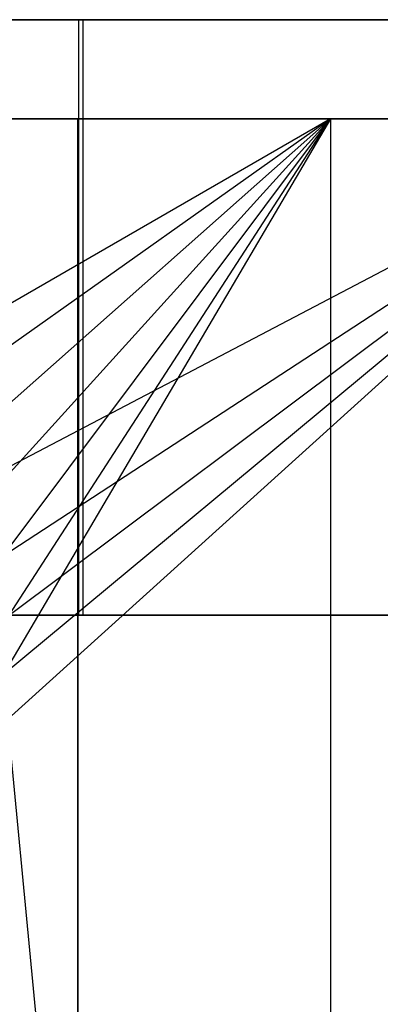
# Model space of a CAD drawing. Extents: x 0.05 to 9.49, y 0.03 to 2.7.
# Tile 21 of 26: x 6.53 to 6.68, y 2.31 to 2.7. Entities that reach past the tile are written whole.
import ezdxf

# ---------------------------------------------------------------- set-up
doc = ezdxf.new("R2010")
doc.units = 0
doc.header["$MEASUREMENT"] = 0
doc.layers.get('0').update_dxf_attribs({"color": 13, "linetype": 'CONTINUOUS'})

# ---------------------------------------------------------------- blocks, each defined once
blk = doc.blocks.new('LAMPA_KINKIET_CHINSKI_STL')
at = {"color": 0}
for p, q in [((6.52123, 2.70394, 2.10834), (6.55702, 2.70394, 2.04635)), ((6.52123, 2.70394, 2.10834), (6.55702, 2.70394, 2.04635)), ((6.55856, 2.70394, 7.49595), (6.52282, 2.70394, 7.43405)), ((6.55856, 2.70394, 7.49595), (6.52282, 2.70394, 7.43405)), ((6.55702, 2.46772, 2.04635), (6.55702, 2.70394, 2.04635)), ((6.55702, 2.70394, 2.04635), (6.81778, 2.70394, 2.23627)), ((6.55702, 2.46772, 2.04635), (6.55702, 2.70394, 2.04635)), ((6.55702, 2.70394, 2.04635), (6.81778, 2.70394, 2.23627)), ((6.81921, 2.70394, 7.30588), (6.55856, 2.70394, 7.49595)), ((6.55856, 2.70394, 7.49595), (6.55856, 2.46772, 7.49595)), ((6.55856, 2.70394, 7.49595), (6.55856, 2.46772, 7.49595)), ((6.81921, 2.70394, 7.30588), (6.55856, 2.70394, 7.49595)), ((6.37211, 2.66457, 1.83272), (6.65678, 2.66457, 2.00668)), ((6.37211, 2.66457, 1.83272), (6.65678, 2.66457, 2.00668)), ((6.65678, 2.66457, 2.00668), (6.47503, 2.55974, 1.89115)), ((6.65678, 2.66457, 2.00668), (6.47503, 2.55974, 1.89115)), ((6.65678, 2.66457, 2.00668), (6.49307, 2.54872, 1.9019)), ((6.65678, 2.66457, 2.00668), (6.49307, 2.54872, 1.9019)), ((6.50826, 2.53301, 1.91106), (6.65678, 2.66457, 2.00668)), ((6.50826, 2.53301, 1.91106), (6.65678, 2.66457, 2.00668)), ((6.51661, 2.51994, 7.62715), (6.79226, 2.66457, 7.43922)), ((6.79226, 2.66457, 7.43922), (6.51661, 2.66457, 7.62715)), ((6.51661, 2.51994, 7.62715), (6.79226, 2.66457, 7.43922)), ((6.51661, 2.4155, 7.62715), (6.79226, 2.66457, 7.43922)), ((6.51661, 2.4155, 7.62715), (6.79226, 2.66457, 7.43922)), ((6.79226, 2.66457, 7.43922), (6.51661, 2.66457, 7.62715)), ((6.51957, 2.66457, 2.0985), (6.55654, 2.66457, 2.03447)), ((6.55654, 2.66457, 7.50883), (6.51957, 2.66457, 7.44481)), ((6.51957, 2.66457, 2.0985), (6.55654, 2.66457, 2.03447)), ((6.55654, 2.66457, 7.50883), (6.51957, 2.66457, 7.44481)), ((6.51979, 2.51346, 1.9181), (6.65678, 2.66457, 2.00668)), ((6.51979, 2.51346, 1.9181), (6.65678, 2.66457, 2.00668)), ((6.65678, 2.66457, 2.00668), (6.52694, 2.44407, 1.92249)), ((6.65678, 2.66457, 2.00668), (6.52694, 2.44407, 1.92249)), ((6.52696, 2.49127, 7.62081), (6.79226, 2.66457, 7.43922)), ((6.52696, 2.49127, 7.62081), (6.79226, 2.66457, 7.43922)), ((6.52696, 2.44416, 7.62081), (6.79226, 2.66457, 7.43922)), ((6.52696, 2.44416, 7.62081), (6.79226, 2.66457, 7.43922)), ((6.52697, 2.49124, 1.92251), (6.65678, 2.66457, 2.00668)), ((6.52697, 2.49124, 1.92251), (6.65678, 2.66457, 2.00668)), ((6.5294, 2.46769, 7.6193), (6.79226, 2.66457, 7.43922)), ((6.5294, 2.46769, 7.6193), (6.79226, 2.66457, 7.43922)), ((6.5294, 2.46772, 1.924), (6.65678, 2.66457, 2.00668)), ((6.5294, 2.46772, 1.924), (6.65678, 2.66457, 2.00668)), ((6.55654, 2.66457, 2.03447), (6.55654, 1.1685, 2.03447)), ((6.81909, 2.66457, 2.2249), (6.55654, 2.66457, 2.03447)), ((6.55654, 1.1685, 7.50883), (6.55654, 2.66457, 7.50883)), ((6.55654, 2.66457, 7.50883), (6.81909, 2.66457, 7.31841)), ((6.81909, 2.66457, 2.2249), (6.55654, 2.66457, 2.03447)), ((6.55654, 2.66457, 7.50883), (6.81909, 2.66457, 7.31841)), ((6.55654, 2.66457, 2.03447), (6.55654, 1.1685, 2.03447)), ((6.55654, 1.1685, 7.50883), (6.55654, 2.66457, 7.50883)), ((6.65678, 2.66457, 2.00668), (6.65678, 1.08976, 2.00668)), ((6.65678, 2.66457, 2.00668), (6.92271, 2.66457, 2.20812)), ((6.65678, 2.66457, 2.00668), (6.65678, 1.08976, 2.00668)), ((6.65678, 2.66457, 2.00668), (6.92271, 2.66457, 2.20812)), ((6.55702, 2.46772, 2.04635), (6.52123, 2.46772, 2.10834)), ((6.55702, 2.46772, 2.04635), (6.52123, 2.46772, 2.10834)), ((6.52282, 2.46772, 7.43405), (6.55856, 2.46772, 7.49595)), ((6.52282, 2.46772, 7.43405), (6.55856, 2.46772, 7.49595)), ((6.81778, 2.46772, 2.23627), (6.55702, 2.46772, 2.04635)), ((6.81778, 2.46772, 2.23627), (6.55702, 2.46772, 2.04635)), ((6.55856, 2.46772, 7.49595), (6.81921, 2.46772, 7.30588)), ((6.55856, 2.46772, 7.49595), (6.81921, 2.46772, 7.30588)), ((6.52694, 2.44407, 1.92249), (6.65678, 1.08976, 2.00668)), ((6.52694, 2.44407, 1.92249), (6.65678, 1.08976, 2.00668))]:
    blk.add_line(p, q, dxfattribs=at)
blk = doc.blocks.new('GRUPUJ_1')
at = {"color": 0}
blk.add_blockref('LAMPA_KINKIET_CHINSKI_STL', (-0.04871, -0.02677, -0.04724), dxfattribs=at)

msp = doc.modelspace()

# ---------------------------------------------------------------- block references
at = {"color": 0}
msp.add_blockref('GRUPUJ_1', (0.04871, 0.02677, 0.04724), dxfattribs=at)

doc.saveas('drawing.dxf')
